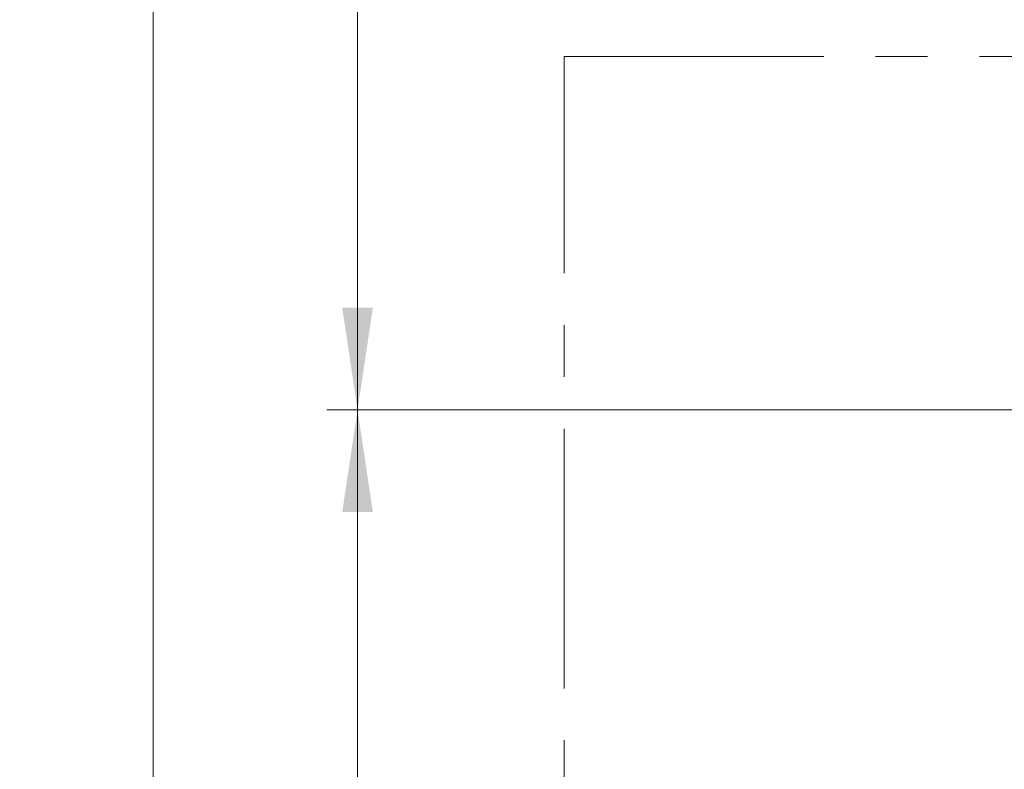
# Model space of a CAD drawing. Header units: millimetres. Extents: x 0 to 8410, y 0 to 5940.
# Tile 143 of 256: x 4419 to 4901, y 1702 to 2069. Entities that reach past the tile are written whole.
import ezdxf

# ---------------------------------------------------------------- set-up
doc = ezdxf.new("R2010")
doc.units = ezdxf.units.MM
doc.header["$LTSCALE"] = 10
doc.linetypes.add('CENTERX2', pattern=[20.32, 12.7, -2.54, 2.54, -2.54])
doc.styles.add('SLDTEXTSTYLE0', font='TXT', dxfattribs={"width": 0.605})
doc.dimstyles.new('SLDDIMSTYLE0', dxfattribs={"dimtxt": 50, "dimasz": 50, "dimexe": 0, "dimexo": 0.0625, "dimgap": 12.5, "dimtad": 1, "dimtoh": 1, "dimdec": 1, "dimrnd": 1e-09, "dimzin": 12, "dimdsep": 46, "dimtxsty": 'SLDTEXTSTYLE0', "dimsah": 1, "dimcen": 0.09, "dimadec": 0, "dimazin": 0, "dimtfac": 1, "dimtofl": 0, "dimtmove": 0, "dimatfit": 3, "dimfxl": 0, "dimfrac": 2, "dimtolj": 1, "dimtzin": 12, "dimarcsym": 0})

# ---------------------------------------------------------------- blocks, each defined once
blk = doc.blocks.new('*D33')
at = {"color": 7, "linetype": 'Continuous', "lineweight": 0}
for p, q in [((5294.64, 1878.04), (4568.99, 1878.04)), ((4583.99, 1878.04), (4583.99, 1383.04)), ((4955.74, 1383.04), (4568.99, 1383.04))]:
    blk.add_line(p, q, dxfattribs=at)
for points in [[(4583.99, 1878.04), (4576.49, 1828.04), (4591.49, 1828.04)], [(4583.99, 1383.04), (4591.49, 1433.04), (4576.49, 1433.04)]]:
    blk.add_solid(points, dxfattribs=at)
at = {"color": 7, "linetype": 'Continuous', "lineweight": 0, "insert": (4519.54, 1573.26), "char_height": 50, "attachment_point": 1, "rotation": 90, "style": 'SLDTEXTSTYLE0'}
blk.add_mtext('495', dxfattribs=at)
blk = doc.blocks.new('*D34')
at = {"color": 7, "linetype": 'Continuous', "lineweight": 0}
for p, q in [((5294.64, 2973.04), (4568.99, 2973.04)), ((4583.99, 1878.04), (4583.99, 2973.04)), ((5294.64, 1878.04), (4568.99, 1878.04))]:
    blk.add_line(p, q, dxfattribs=at)
for points in [[(4583.99, 2973.04), (4576.49, 2923.04), (4591.49, 2923.04)], [(4583.99, 1878.04), (4591.49, 1928.04), (4576.49, 1928.04)]]:
    blk.add_solid(points, dxfattribs=at)
at = {"color": 7, "linetype": 'Continuous', "lineweight": 0, "insert": (4519.54, 2349.16), "char_height": 50, "attachment_point": 1, "rotation": 90, "style": 'SLDTEXTSTYLE0'}
blk.add_mtext('1095', dxfattribs=at)
blk = doc.blocks.new('*D35')
at = {"color": 7, "linetype": 'Continuous', "lineweight": 0}
for p, q in [((5294.64, 3305.04), (4468.99, 3305.04)), ((4483.99, 3305.04), (4483.99, 1383.04)), ((4955.74, 1383.04), (4468.99, 1383.04))]:
    blk.add_line(p, q, dxfattribs=at)
for points in [[(4483.99, 3305.04), (4476.49, 3255.04), (4491.49, 3255.04)], [(4483.99, 1383.04), (4491.49, 1433.04), (4476.49, 1433.04)]]:
    blk.add_solid(points, dxfattribs=at)
at = {"color": 7, "linetype": 'Continuous', "lineweight": 0, "insert": (4419.54, 2267.66), "char_height": 50, "attachment_point": 1, "rotation": 90, "style": 'SLDTEXTSTYLE0'}
blk.add_mtext('1922', dxfattribs=at)

msp = doc.modelspace()

# ---------------------------------------------------------------- linework, layer by layer
at = {"color": 7, "linetype": 'CENTERX2', "lineweight": 0}
for p, q in [((4685.152717, 1335.353875), (4685.152717, 2050.92813)), ((4685.152717, 2050.92813), (5524.640959, 2050.92813))]:
    msp.add_line(p, q, dxfattribs=at)

# ---------------------------------------------------------------- dimensions: what is measured, and where the dimension line sits
at = {"color": 7, "linetype": 'Continuous', "lineweight": 0}
for base, p1, p2, picture, middle in [((4483.989117, 1383.044765), (5294.640959, 3305.044765), (4955.741815, 1383.044765), '*D35', (4483.989117, 2344.044765)), ((4583.989117, 2973.044765), (5294.640959, 1878.044765), (5294.640959, 2973.044765), '*D34', (4583.989117, 2425.544765)), ((4583.989117, 1383.044765), (5294.640959, 1878.044765), (4955.741815, 1383.044765), '*D33', (4583.989117, 1630.544765))]:
    dim = msp.add_linear_dim(base=base, p1=p1, p2=p2, angle=90, dimstyle='SLDDIMSTYLE0', dxfattribs=at)
    dim.commit()
    dim.dimension.update_dxf_attribs({"geometry": picture, "text_midpoint": middle, "dimtype": 160})

doc.saveas('drawing.dxf')
